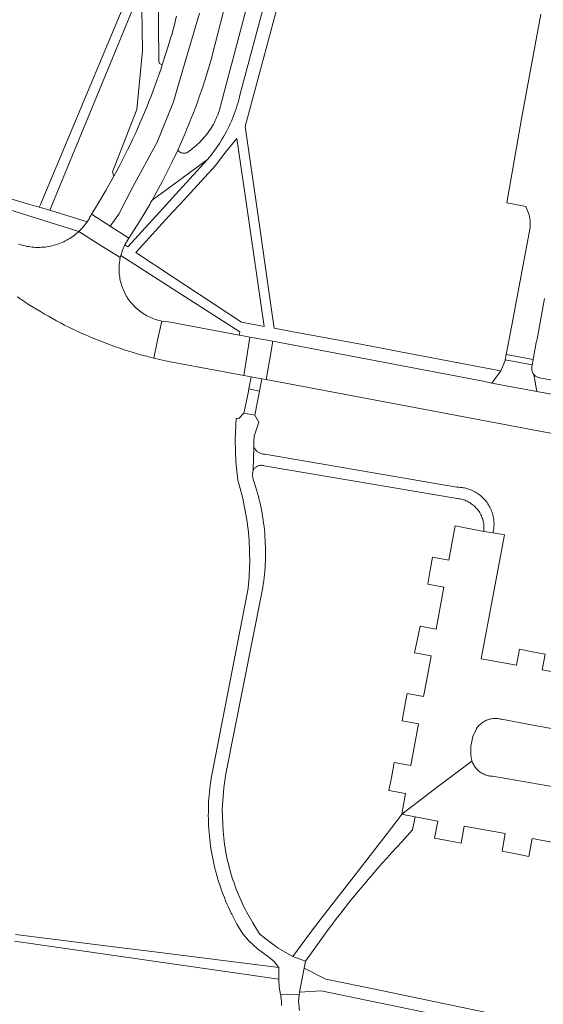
# Model space of a CAD drawing. Extents: x 146402 to 164798, y 455483 to 464134.
# Tile 242 of 256: x 157397 to 157478, y 460239 to 460392. Entities that reach past the tile are written whole.
import ezdxf

# ---------------------------------------------------------------- set-up
doc = ezdxf.new("R2010")
doc.units = 0
doc.header["$LTSCALE"] = 0.2
for name, color, linetype, lineweight in [('B-XX-VH-VERHARDING_ASFALT-GV', 252, 'CONTINUOUS', 18), ('B-XX-VH-VERHARDING_BETONSTRAATSTEEN-GV', 252, 'CONTINUOUS', 18), ('B-XX-VH-VERHARDING_HALFVERHARDING-GV', 252, 'CONTINUOUS', 18), ('B-XX-VH-VERHARDING_STRAATBAKSTEEN-GV', 252, 'CONTINUOUS', 18), ('B-XX-VH-VERHARDING_TEGEL-GV', 252, 'CONTINUOUS', 18)]:
    doc.layers.add(name, color=color, linetype=linetype, lineweight=lineweight)

msp = doc.modelspace()

# ---------------------------------------------------------------- linework, layer by layer
at = {"layer": 'B-XX-VH-VERHARDING_ASFALT-GV'}
for points in [[(157424.499, 460392.896), (157422.879, 460387.455), (157421.08, 460381.312), (157420.45, 460379.142), (157417.907, 460372.882), (157414.142, 460365.962), (157411.945, 460361.716), (157410.621, 460359.829), (157413.528, 460357.978), (157415.178, 460360.569), (157416.756, 460363.204), (157416.95, 460363.54), (157417.143, 460363.877), (157418.746, 460366.832), (157420.253, 460369.837), (157420.41, 460370.165), (157420.567, 460370.494), (157420.84, 460371.075), (157421.109, 460371.658), (157421.477, 460372.47), (157421.838, 460373.286), (157422.191, 460374.105), (157422.537, 460374.927), (157422.876, 460375.752), (157423.207, 460376.581), (157423.531, 460377.412), (157423.847, 460378.246), (157424.156, 460379.082), (157424.457, 460379.922), (157424.751, 460380.764), (157425.037, 460381.609), (157425.316, 460382.456), (157425.587, 460383.306), (157425.85, 460384.158), (157426.106, 460385.013), (157426.354, 460385.869), (157426.426, 460386.123), (157434.135, 460416.144)], [(157434.566, 460404.309), (157427.906, 460379.108), (157427.864, 460378.913), (157427.792, 460378.607), (157427.712, 460378.304), (157427.624, 460378.003), (157427.528, 460377.705), (157427.426, 460377.408), (157427.315, 460377.115), (157427.197, 460376.824), (157427.072, 460376.537), (157426.939, 460376.253), (157426.799, 460375.972), (157426.652, 460375.695), (157426.498, 460375.422), (157426.337, 460375.153), (157426.17, 460374.888), (157425.995, 460374.628), (157425.815, 460374.372), (157425.627, 460374.12), (157425.433, 460373.874), (157425.233, 460373.632), (157425.027, 460373.396), (157424.815, 460373.165), (157424.597, 460372.94), (157424.373, 460372.72), (157424.144, 460372.506), (157423.91, 460372.298), (157423.67, 460372.096), (157423.425, 460371.9), (157423.176, 460371.71), (157422.921, 460371.527), (157422.902, 460371.508), (157422.83, 460371.442), (157422.753, 460371.383), (157422.671, 460371.33), (157422.586, 460371.284), (157422.496, 460371.245), (157422.404, 460371.214), (157422.31, 460371.19), (157422.214, 460371.175), (157422.117, 460371.167), (157422.019, 460371.167), (157421.923, 460371.175), (157421.827, 460371.191), (157421.732, 460371.215), (157421.64, 460371.247), (157421.551, 460371.286), (157421.465, 460371.332), (157421.384, 460371.385), (157421.307, 460371.444), (157421.235, 460371.51), (157421.169, 460371.581), (157421.109, 460371.658), (157420.84, 460371.075), (157420.567, 460370.494), (157420.41, 460370.165), (157420.253, 460369.837), (157418.746, 460366.832), (157417.143, 460363.877), (157420.253, 460366.164), (157425.74, 460370.198), (157426.02, 460370.536), (157426.294, 460370.878), (157426.562, 460371.226), (157426.823, 460371.578), (157427.078, 460371.935), (157427.326, 460372.297), (157427.568, 460372.663), (157427.803, 460373.033), (157428.031, 460373.408), (157428.253, 460373.787), (157428.467, 460374.17), (157428.674, 460374.556), (157428.874, 460374.947), (157429.068, 460375.341), (157429.253, 460375.738), (157429.432, 460376.139), (157429.603, 460376.543), (157429.767, 460376.949), (157429.924, 460377.359), (157430.073, 460377.772), (157430.214, 460378.187), (157430.348, 460378.605), (157430.474, 460379.025), (157430.593, 460379.448), (157430.703, 460379.872), (157430.772, 460380.153), (157436.935, 460403.359)], [(157415.469, 460396.881), (157415.657, 460387.096), (157414.741, 460377.968), (157410.965, 460368.26), (157411.204, 460367.613), (157411.639, 460368.416), (157412.066, 460369.223), (157412.487, 460370.034), (157412.9, 460370.848), (157413.307, 460371.666), (157413.706, 460372.487), (157414.098, 460373.312), (157414.483, 460374.141), (157414.86, 460374.972), (157415.23, 460375.807), (157415.593, 460376.645), (157415.948, 460377.486), (157416.296, 460378.331), (157416.637, 460379.178), (157416.97, 460380.028), (157417.296, 460380.882), (157417.614, 460381.738), (157417.925, 460382.597), (157418.228, 460383.458), (157418.524, 460384.322), (157418.709, 460384.876), (157418.296, 460385.084), (157418.169, 460385.408), (157418.079, 460397.396)], [(157420.908, 460392.448), (157420.776, 460391.874), (157420.635, 460391.302), (157420.487, 460390.731), (157420.331, 460390.163), (157420.167, 460389.597), (157419.996, 460389.033), (157419.817, 460388.472), (157419.284, 460386.667), (157418.709, 460384.876), (157418.524, 460384.322), (157418.228, 460383.458), (157417.925, 460382.597), (157417.614, 460381.738), (157417.296, 460380.882), (157416.97, 460380.028), (157416.637, 460379.178), (157416.296, 460378.331), (157415.948, 460377.486), (157415.593, 460376.645), (157415.23, 460375.807), (157414.86, 460374.972), (157414.483, 460374.141), (157414.098, 460373.312), (157413.706, 460372.487), (157413.307, 460371.666), (157412.9, 460370.848), (157412.487, 460370.034), (157412.066, 460369.223), (157411.639, 460368.416), (157411.204, 460367.613), (157409.961, 460365.392), (157408.66, 460363.204), (157408.188, 460362.442), (157407.709, 460361.684), (157410.621, 460359.829), (157411.945, 460361.716), (157414.142, 460365.962), (157417.907, 460372.882), (157420.45, 460379.142), (157421.08, 460381.312), (157422.879, 460387.455), (157424.499, 460392.896)]]:
    msp.add_lwpolyline(points, dxfattribs=at)
for points in [[(157410.621, 460359.829), (157407.709, 460361.684), (157407.621, 460361.51), (157407.53, 460361.338), (157407.435, 460361.168), (157407.387, 460361.083), (157407.338, 460360.999), (157407.238, 460360.832), (157407.135, 460360.667), (157407.029, 460360.504), (157406.935, 460360.371), (157406.839, 460360.239), (157406.741, 460360.109), (157406.641, 460359.981), (157406.538, 460359.854), (157406.433, 460359.729), (157406.326, 460359.606), (157406.217, 460359.485), (157406.106, 460359.366), (157405.992, 460359.249), (157405.877, 460359.133), (157405.76, 460359.02), (157408.771, 460357.119), (157412.19, 460354.962), (157412.272, 460355.298), (157412.547, 460356.134), (157412.894, 460356.942), (157413.191, 460357.472), (157413.528, 460357.978)], [(157433.788, 460334.249), (157432.157, 460334.592), (157432.025, 460333.935), (157431.395, 460330.785), (157433.101, 460330.513)], [(157433.101, 460330.513), (157431.395, 460330.785), (157430.579, 460329.973), (157430.183, 460330.058), (157430.182, 460330.039), (157430.049, 460326.664), (157430.151, 460323.269), (157430.266, 460321.826), (157430.424, 460320.387), (157430.804, 460319.093), (157431.141, 460317.787), (157431.254, 460317.306), (157431.377, 460316.747), (157431.493, 460316.185), (157431.6, 460315.623), (157431.7, 460315.059), (157431.792, 460314.493), (157431.876, 460313.927), (157431.952, 460313.359), (157432.021, 460312.79), (157432.081, 460312.22), (157432.133, 460311.65), (157432.177, 460311.079), (157432.214, 460310.507), (157432.242, 460309.935), (157432.262, 460309.362), (157432.275, 460308.789), (157432.279, 460308.217), (157432.276, 460307.644), (157432.264, 460307.071), (157432.244, 460306.498), (157432.217, 460305.926), (157432.181, 460305.354), (157432.138, 460304.783), (157432.086, 460304.213), (157432.027, 460303.643), (157431.959, 460303.074), (157426.492, 460275.169), (157426.396, 460274.65), (157426.307, 460274.129), (157426.227, 460273.607), (157426.154, 460273.083), (157426.089, 460272.559), (157426.032, 460272.034), (157425.984, 460271.508), (157425.943, 460270.981), (157425.91, 460270.454), (157425.885, 460269.926), (157425.868, 460269.398), (157425.859, 460268.87), (157425.858, 460268.342), (157425.865, 460267.813), (157425.88, 460267.285), (157425.903, 460266.758), (157425.935, 460266.23), (157425.974, 460265.703), (157426.021, 460265.177), (157426.076, 460264.652), (157426.139, 460264.127), (157426.209, 460263.604), (157426.264, 460263.237), (157426.348, 460262.715), (157426.441, 460262.195), (157426.541, 460261.676), (157426.649, 460261.158), (157426.765, 460260.642), (157426.889, 460260.128), (157427.02, 460259.616), (157427.159, 460259.106), (157427.306, 460258.598), (157427.461, 460258.093), (157427.623, 460257.589), (157427.793, 460257.089), (157427.97, 460256.591), (157428.155, 460256.095), (157428.347, 460255.603), (157428.547, 460255.113), (157428.754, 460254.627), (157428.969, 460254.144), (157429.19, 460253.664), (157429.419, 460253.187), (157429.485, 460253.054), (157430.306, 460251.508), (157431.199, 460250.002), (157432.117, 460248.964), (157433.495, 460247.642), (157435.021, 460246.495), (157436.045, 460245.761), (157436.816, 460244.764), (157436.795, 460242.966), (157436.878, 460241.679), (157437.087, 460240.588), (157439.936, 460240.526), (157439.965, 460240.523), (157440.005, 460240.951), (157440.724, 460244.643), (157440.934, 460245.732), (157439.948, 460246.082), (157438.984, 460246.488), (157436.713, 460247.739), (157434.631, 460249.285), (157433.821, 460250.002), (157432.744, 460251.676), (157431.771, 460253.412), (157431.663, 460253.622), (157431.432, 460254.081), (157431.208, 460254.544), (157430.991, 460255.011), (157430.782, 460255.48), (157430.58, 460255.953), (157430.386, 460256.429), (157430.199, 460256.908), (157430.019, 460257.39), (157429.847, 460257.875), (157429.682, 460258.362), (157429.525, 460258.851), (157429.376, 460259.343), (157429.234, 460259.838), (157429.1, 460260.334), (157428.974, 460260.833), (157428.856, 460261.333), (157428.745, 460261.835), (157428.642, 460262.339), (157428.548, 460262.844), (157428.46, 460263.351), (157428.381, 460263.859), (157428.31, 460264.369), (157428.247, 460264.879), (157428.191, 460265.39), (157428.144, 460265.902), (157428.032, 460269.289), (157428.268, 460272.67), (157428.416, 460273.74), (157428.599, 460274.805), (157434.125, 460302.689), (157434.219, 460303.209), (157434.306, 460303.731), (157434.385, 460304.253), (157434.455, 460304.777), (157434.518, 460305.302), (157434.573, 460305.828), (157434.62, 460306.354), (157434.659, 460306.881), (157434.69, 460307.409), (157434.713, 460307.937), (157434.727, 460308.465), (157434.734, 460308.994), (157434.733, 460309.523), (157434.724, 460310.051), (157434.707, 460310.579), (157434.682, 460311.107), (157434.649, 460311.635), (157434.608, 460312.162), (157434.559, 460312.688), (157434.502, 460313.214), (157434.437, 460313.738), (157434.365, 460314.262), (157434.284, 460314.784), (157434.195, 460315.305), (157434.099, 460315.825), (157433.994, 460316.343), (157433.882, 460316.86), (157433.762, 460317.375), (157433.634, 460317.887), (157433.499, 460318.398), (157433.355, 460318.907), (157433.205, 460319.414), (157433.046, 460319.918), (157432.88, 460320.42), (157432.779, 460320.712), (157432.727, 460321.332), (157432.822, 460321.946), (157432.934, 460325.515), (157432.901, 460326.382), (157432.99, 460327.246), (157433.689, 460329.402)]]:
    msp.add_lwpolyline(points, close=True, dxfattribs=at)
at = {"layer": 'B-XX-VH-VERHARDING_BETONSTRAATSTEEN-GV'}
for points in [[(157477.465, 460392.771), (157474.468, 460376.479), (157472.215, 460363.453), (157475.124, 460362.886), (157475.669, 460361.611), (157475.832, 460360.649), (157475.8, 460359.653), (157472.983, 460344.494), (157472.117, 460339.893), (157476.298, 460339.131), (157476.773, 460341.782), (157476.886, 460342.301), (157478.048, 460348.629)], [(157396.168, 460348.892), (157396.76, 460348.488), (157397.357, 460348.09), (157397.958, 460347.699), (157398.563, 460347.315), (157399.172, 460346.938), (157399.786, 460346.568), (157400.404, 460346.204), (157401.026, 460345.847), (157401.652, 460345.497), (157402.281, 460345.155), (157402.915, 460344.819), (157403.552, 460344.49), (157404.192, 460344.169), (157404.837, 460343.855), (157405.485, 460343.548), (157406.136, 460343.248), (157406.79, 460342.955), (157407.448, 460342.67), (157408.109, 460342.392), (157408.773, 460342.122), (157409.44, 460341.859), (157410.109, 460341.603), (157410.782, 460341.355), (157411.457, 460341.114), (157412.135, 460340.881), (157412.815, 460340.656), (157413.499, 460340.438), (157414.184, 460340.228), (157414.872, 460340.025), (157415.561, 460339.83), (157416.253, 460339.643), (157416.948, 460339.464), (157417.38, 460339.356), (157417.981, 460342.144), (157418.621, 460345.113), (157418.489, 460345.141), (157418.239, 460345.199), (157417.991, 460345.264), (157417.745, 460345.338), (157417.501, 460345.419), (157417.261, 460345.508), (157417.023, 460345.604), (157416.788, 460345.708), (157416.557, 460345.819), (157416.329, 460345.937), (157416.105, 460346.062), (157415.885, 460346.194), (157415.669, 460346.333), (157415.457, 460346.478), (157415.251, 460346.63), (157415.049, 460346.789), (157414.852, 460346.953), (157414.66, 460347.124), (157414.474, 460347.301), (157414.293, 460347.483), (157414.118, 460347.67), (157413.949, 460347.864), (157413.786, 460348.062), (157413.63, 460348.265), (157413.48, 460348.473), (157413.336, 460348.686), (157413.262, 460348.802), (157413.128, 460349.021), (157413.002, 460349.244), (157412.883, 460349.471), (157412.77, 460349.702), (157412.665, 460349.936), (157412.568, 460350.173), (157412.477, 460350.413), (157412.395, 460350.656), (157412.32, 460350.902), (157412.252, 460351.149), (157412.193, 460351.399), (157412.141, 460351.65), (157412.097, 460351.903), (157412.061, 460352.157), (157412.033, 460352.412), (157412.012, 460352.667), (157412, 460352.924), (157411.996, 460353.18), (157412, 460353.437), (157412.012, 460353.693), (157412.032, 460353.949), (157412.059, 460354.204), (157412.095, 460354.458), (157412.139, 460354.711), (157412.19, 460354.962), (157408.771, 460357.119), (157405.76, 460359.02), (157405.665, 460358.933), (157405.46, 460358.754), (157405.249, 460358.58), (157405.034, 460358.413), (157404.814, 460358.252), (157404.589, 460358.097), (157404.359, 460357.95), (157404.126, 460357.809), (157403.888, 460357.675), (157403.647, 460357.548), (157403.402, 460357.428), (157403.153, 460357.315), (157402.902, 460357.21), (157402.647, 460357.112), (157402.39, 460357.022), (157402.13, 460356.939), (157401.868, 460356.864), (157401.603, 460356.797), (157401.337, 460356.737), (157401.069, 460356.685), (157400.8, 460356.641), (157400.53, 460356.605), (157400.258, 460356.577), (157399.986, 460356.557), (157399.714, 460356.545), (157399.587, 460356.542), (157399.314, 460356.542), (157399.042, 460356.549), (157398.769, 460356.565), (157398.497, 460356.589), (157398.227, 460356.62), (157397.957, 460356.66), (157397.688, 460356.707), (157397.421, 460356.762), (157397.155, 460356.825), (157396.892, 460356.896), (157396.631, 460356.975), (157396.372, 460357.061)], [(157440.016, 460238.08), (157439.872, 460239.515), (157439.965, 460240.523), (157439.936, 460240.526), (157437.087, 460240.588), (157437.121, 460240.413), (157437.138, 460240.251), (157437.169, 460239.903), (157437.192, 460239.554), (157437.207, 460239.205), (157437.214, 460238.856)]]:
    msp.add_lwpolyline(points, dxfattribs=at)
at = {"layer": 'B-XX-VH-VERHARDING_HALFVERHARDING-GV'}
for points in [[(157432.991, 460325.406), (157432.934, 460325.515), (157432.822, 460321.946), (157432.87, 460322.031), (157432.929, 460322.12), (157432.994, 460322.205), (157433.066, 460322.284), (157433.143, 460322.358), (157433.226, 460322.426), (157433.313, 460322.487), (157433.405, 460322.542), (157433.501, 460322.59), (157433.6, 460322.63), (157433.702, 460322.663), (157433.806, 460322.689), (157433.911, 460322.706), (157434.018, 460322.716), (157434.125, 460322.717), (157434.232, 460322.711), (157434.338, 460322.696), (157434.442, 460322.674), (157434.545, 460322.644), (157464.474, 460317.561), (157464.553, 460317.553), (157464.743, 460317.529), (157464.931, 460317.497), (157465.118, 460317.457), (157465.304, 460317.409), (157465.487, 460317.354), (157465.667, 460317.291), (157465.845, 460317.22), (157466.02, 460317.142), (157466.191, 460317.057), (157466.359, 460316.965), (157466.522, 460316.865), (157466.681, 460316.76), (157466.836, 460316.647), (157466.986, 460316.528), (157467.131, 460316.403), (157467.27, 460316.272), (157467.404, 460316.135), (157467.532, 460315.993), (157467.654, 460315.846), (157467.769, 460315.694), (157467.879, 460315.536), (157467.981, 460315.375), (157468.077, 460315.209), (157468.166, 460315.04), (157468.247, 460314.867), (157468.321, 460314.69), (157468.388, 460314.511), (157468.447, 460314.329), (157468.499, 460314.145), (157468.543, 460313.959), (157468.579, 460313.771), (157468.607, 460313.582), (157468.627, 460313.392), (157468.639, 460313.201), (157468.643, 460313.009), (157468.639, 460312.818), (157468.628, 460312.627), (157468.608, 460312.437), (157470.053, 460312.247), (157470.099, 460312.456), (157470.137, 460312.667), (157470.167, 460312.879), (157470.189, 460313.092), (157470.203, 460313.305), (157470.209, 460313.519), (157470.207, 460313.734), (157470.197, 460313.947), (157470.18, 460314.161), (157470.154, 460314.373), (157470.12, 460314.585), (157470.078, 460314.795), (157470.029, 460315.003), (157469.972, 460315.209), (157469.907, 460315.413), (157469.835, 460315.615), (157469.755, 460315.813), (157469.668, 460316.009), (157469.573, 460316.201), (157469.471, 460316.389), (157469.363, 460316.574), (157469.247, 460316.754), (157469.126, 460316.93), (157468.997, 460317.101), (157468.862, 460317.268), (157468.721, 460317.429), (157468.574, 460317.585), (157468.422, 460317.735), (157468.264, 460317.879), (157468.1, 460318.017), (157467.932, 460318.15), (157467.758, 460318.275), (157467.581, 460318.395), (157467.399, 460318.507), (157467.212, 460318.613), (157467.022, 460318.711), (157466.829, 460318.803), (157466.632, 460318.887), (157466.432, 460318.964), (157466.229, 460319.033), (157466.024, 460319.094), (157465.817, 460319.148), (157465.608, 460319.194), (157465.397, 460319.232), (157465.185, 460319.263), (157464.973, 460319.285), (157464.759, 460319.3), (157464.545, 460319.306), (157464.415, 460319.306), (157434.615, 460324.443), (157434.603, 460324.443), (157434.48, 460324.449), (157434.358, 460324.463), (157434.237, 460324.485), (157434.118, 460324.515), (157434.001, 460324.553), (157433.887, 460324.598), (157433.776, 460324.65), (157433.668, 460324.71), (157433.565, 460324.776), (157433.466, 460324.849), (157433.372, 460324.928), (157433.284, 460325.013), (157433.201, 460325.104), (157433.124, 460325.2), (157433.054, 460325.301)], [(157456.619, 460268.415), (157455.896, 460268.581), (157455.239, 460267.652), (157449.207, 460259.861), (157443.242, 460252.156), (157441.572, 460249.999), (157438.984, 460246.488), (157439.948, 460246.082), (157440.934, 460245.732), (157443.993, 460249.996), (157444.365, 460250.499), (157445.039, 460251.398), (157445.719, 460252.292), (157446.405, 460253.181), (157447.097, 460254.065), (157447.796, 460254.944), (157448.501, 460255.819), (157449.212, 460256.688), (157449.929, 460257.552), (157450.653, 460258.411), (157451.383, 460259.265), (157452.118, 460260.114), (157452.86, 460260.957), (157453.608, 460261.795), (157454.361, 460262.628), (157455.121, 460263.455), (157455.886, 460264.277), (157457.561, 460266.106), (157457.954, 460268.16)], [(157444.107, 460242.965), (157440.724, 460244.643), (157440.005, 460240.951), (157443.388, 460241.149), (157451.59, 460239.448), (157470.206, 460235.587), (157470.074, 460234.677), (157471.661, 460234.363), (157471.776, 460235.264), (157472.013, 460237.127), (157451.946, 460241.325)]]:
    msp.add_lwpolyline(points, close=True, dxfattribs=at)
msp.add_lwpolyline([(157395.744, 460248.868), (157436.795, 460242.966), (157436.816, 460244.764), (157416.651, 460247.281), (157412.85, 460247.756), (157395.919, 460249.869)], dxfattribs=at)
at = {"layer": 'B-XX-VH-VERHARDING_STRAATBAKSTEEN-GV'}
msp.add_lwpolyline([(157434.14, 460336.162), (157432.531, 460336.465), (157432.157, 460334.592), (157433.788, 460334.249)], close=True, dxfattribs=at)
at = {"layer": 'B-XX-VH-VERHARDING_TEGEL-GV'}
for points in [[(157436.935, 460403.359), (157430.772, 460380.153), (157430.703, 460379.872), (157430.593, 460379.448), (157430.474, 460379.025), (157430.348, 460378.605), (157430.214, 460378.187), (157430.073, 460377.772), (157429.924, 460377.359), (157429.767, 460376.949), (157429.603, 460376.543), (157429.432, 460376.139), (157429.253, 460375.738), (157429.068, 460375.341), (157428.874, 460374.947), (157428.674, 460374.556), (157428.467, 460374.17), (157428.253, 460373.787), (157428.031, 460373.408), (157427.803, 460373.033), (157427.568, 460372.663), (157427.326, 460372.297), (157427.078, 460371.935), (157426.823, 460371.578), (157426.562, 460371.226), (157426.294, 460370.878), (157426.02, 460370.536), (157425.74, 460370.198), (157420.253, 460364.194), (157419.348, 460363.204), (157413.359, 460356.651), (157412.894, 460356.942), (157412.547, 460356.134), (157412.272, 460355.298), (157420.253, 460350.161), (157430.741, 460343.411), (157430.651, 460342.936), (157431.815, 460342.719), (157432.282, 460342.632), (157435.878, 460341.964), (157468.778, 460335.709), (157469.886, 460335.478), (157471.258, 460337.371), (157469.05, 460337.771), (157458.12, 460339.87), (157449.77, 460341.47), (157439.016, 460343.451), (157436.072, 460343.994), (157435.614, 460347.189), (157433.32, 460363.204), (157431.585, 460375.311), (157438.843, 460402.257)], [(157413.586, 460396.132), (157411.239, 460390.527), (157399.799, 460363.204), (157399.619, 460362.774), (157401.272, 460362.346), (157401.625, 460363.204), (157415.469, 460396.881)], [(157392.379, 460363.204), (157405.76, 460359.02), (157405.877, 460359.133), (157405.992, 460359.249), (157406.106, 460359.366), (157406.217, 460359.485), (157406.326, 460359.606), (157406.433, 460359.729), (157406.538, 460359.854), (157406.641, 460359.981), (157406.741, 460360.109), (157406.839, 460360.239), (157406.935, 460360.371), (157407.029, 460360.504), (157401.272, 460362.346), (157399.619, 460362.774), (157398.16, 460363.204), (157386.552, 460366.627)], [(157484.04, 460335.055), (157477.255, 460336.297), (157477.15, 460336.321), (157477.047, 460336.352), (157476.946, 460336.391), (157476.849, 460336.438), (157476.755, 460336.491), (157476.666, 460336.551), (157476.581, 460336.618), (157476.501, 460336.691), (157476.428, 460336.769), (157476.409, 460336.792), (157476.872, 460334.196), (157478.835, 460333.823)], [(157484.199, 460289.77), (157477.701, 460290.948), (157478.147, 460293.409), (157476.162, 460293.776), (157474.141, 460294.149), (157473.692, 460291.675), (157468.235, 460292.664), (157471.814, 460311.929), (157470.053, 460312.247), (157468.608, 460312.437), (157464.178, 460313.312), (157463.191, 460307.981), (157460.657, 460308.45), (157460.296, 460306.431), (157459.909, 460304.266), (157462.417, 460303.802), (157461.213, 460297.299), (157458.762, 460297.753), (157458.341, 460295.792), (157457.875, 460293.618), (157460.443, 460293.142), (157459.761, 460289.455), (157459.273, 460286.819), (157456.715, 460287.293), (157456.326, 460285.138), (157455.954, 460283.072), (157458.492, 460282.602), (157457.29, 460276.109), (157454.732, 460276.583), (157454.322, 460274.519), (157453.872, 460272.249), (157456.486, 460271.765), (157455.896, 460268.581), (157460.989, 460272.437), (157466.766, 460276.812), (157466.739, 460276.936), (157466.714, 460277.06), (157466.691, 460277.184), (157466.67, 460277.309), (157466.652, 460277.435), (157466.636, 460277.56), (157466.622, 460277.686), (157466.611, 460277.812), (157466.601, 460277.938), (157466.594, 460278.065), (157466.589, 460278.191), (157466.587, 460278.318), (157466.586, 460278.444), (157466.588, 460278.571), (157466.592, 460278.698), (157466.599, 460278.824), (157466.608, 460278.95), (157466.618, 460279.076), (157466.632, 460279.202), (157466.647, 460279.328), (157466.94, 460280.61), (157467.465, 460281.815), (157467.494, 460281.859), (157467.592, 460281.996), (157467.697, 460282.128), (157467.807, 460282.255), (157467.924, 460282.377), (157468.046, 460282.493), (157468.174, 460282.603), (157468.306, 460282.707), (157468.444, 460282.805), (157468.585, 460282.896), (157468.732, 460282.98), (157468.881, 460283.057), (157469.035, 460283.127), (157469.191, 460283.189), (157469.35, 460283.244), (157469.512, 460283.291), (157469.676, 460283.331), (157469.841, 460283.363), (157470.008, 460283.387), (157470.176, 460283.403), (157470.344, 460283.411), (157470.513, 460283.411), (157470.681, 460283.403), (157470.849, 460283.387), (157471.016, 460283.363), (157471.181, 460283.332), (157471.345, 460283.292), (157476.26, 460282.379), (157480.237, 460281.64)], [(157480.662, 460272.572), (157469.964, 460274.438), (157469.801, 460274.45), (157469.633, 460274.47), (157469.466, 460274.497), (157469.301, 460274.533), (157469.137, 460274.576), (157468.976, 460274.627), (157468.817, 460274.686), (157468.662, 460274.752), (157468.509, 460274.826), (157468.36, 460274.906), (157468.216, 460274.993), (157468.075, 460275.088), (157467.939, 460275.188), (157467.808, 460275.295), (157467.682, 460275.409), (157467.562, 460275.527), (157467.448, 460275.652), (157467.339, 460275.782), (157467.237, 460275.916), (157467.141, 460276.056), (157467.052, 460276.2), (157466.97, 460276.348), (157466.894, 460276.499), (157466.826, 460276.654), (157466.766, 460276.812), (157460.989, 460272.437), (157455.896, 460268.581), (157456.619, 460268.415), (157457.954, 460268.16), (157461.475, 460267.487), (157460.985, 460264.819), (157462.958, 460264.447), (157465.103, 460264.042), (157465.594, 460266.716), (157471.955, 460265.548), (157471.451, 460262.802), (157473.619, 460262.385), (157475.62, 460262), (157476.131, 460264.781), (157482.487, 460263.614)]]:
    msp.add_lwpolyline(points, dxfattribs=at)
for points in [[(157428.592, 460371.402), (157430.271, 460373.46), (157431.773, 460363.204), (157434.546, 460344.275), (157431.002, 460344.927), (157420.253, 460352.029), (157414.59, 460355.77), (157420.253, 460361.935), (157421.419, 460363.204), (157426.997, 460369.277)], [(157419.153, 460345.025), (157418.621, 460345.113), (157417.981, 460342.144), (157417.38, 460339.356), (157418.293, 460339.146), (157419.207, 460338.936), (157420.253, 460338.742), (157431.36, 460336.682), (157431.812, 460339.595), (157432.282, 460342.632), (157431.815, 460342.719), (157430.651, 460342.936), (157420.253, 460344.867), (157419.689, 460344.972)], [(157435.878, 460341.964), (157432.282, 460342.632), (157431.812, 460339.595), (157431.36, 460336.682), (157432.531, 460336.465), (157434.14, 460336.162), (157434.826, 460336.033), (157435.342, 460338.945)], [(157468.778, 460335.709), (157435.878, 460341.964), (157435.342, 460338.945), (157434.826, 460336.033), (157476.21, 460328.244), (157500, 460323.751), (157506.818, 460322.524), (157508.151, 460328.6), (157500, 460330.042), (157483.618, 460332.939), (157478.835, 460333.823), (157476.872, 460334.196), (157469.886, 460335.478)], [(157476.149, 460338.301), (157471.963, 460339.074), (157471.942, 460338.96), (157471.258, 460337.371), (157469.886, 460335.478), (157476.872, 460334.196), (157476.409, 460336.792), (157476.36, 460336.853), (157476.298, 460336.942), (157476.244, 460337.034), (157476.196, 460337.131), (157476.155, 460337.231), (157476.122, 460337.334), (157476.097, 460337.439), (157476.08, 460337.545), (157476.07, 460337.652), (157476.069, 460337.76), (157476.076, 460337.868), (157476.09, 460337.975)], [(157476.298, 460339.131), (157472.117, 460339.893), (157471.963, 460339.074), (157476.149, 460338.301)]]:
    msp.add_lwpolyline(points, close=True, dxfattribs=at)

doc.saveas('drawing.dxf')
